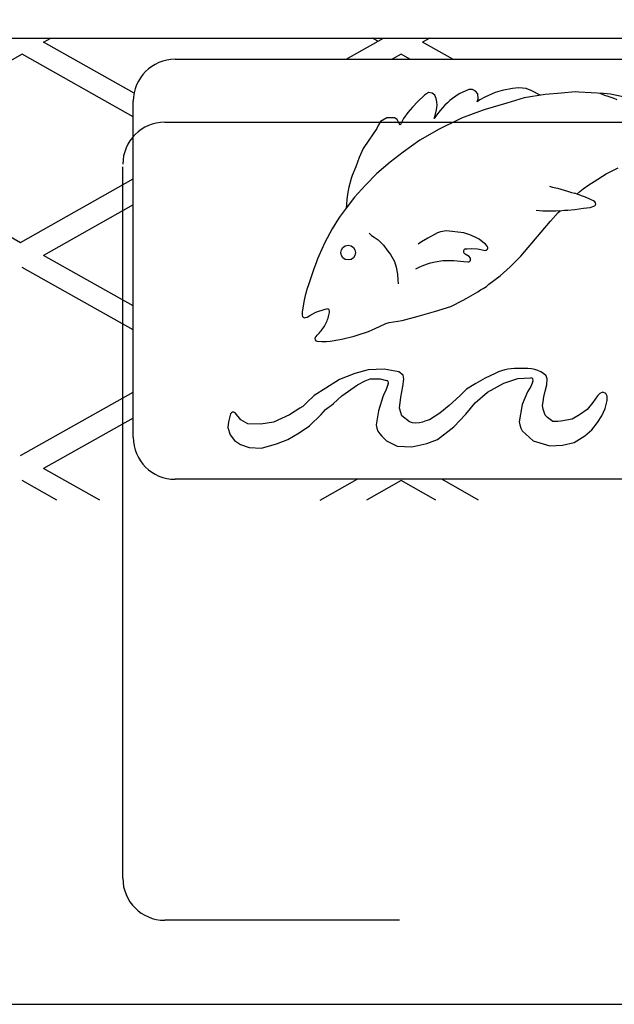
# Model space of a CAD drawing. Header units: feet. Extents: x 0 to 192, y -5 to 30.
# Tile 10 of 21: x 29.343 to 29.593, y 22.426 to 22.841. Entities that reach past the tile are written whole.
import ezdxf

# ---------------------------------------------------------------- set-up
doc = ezdxf.new("R2010")
doc.units = ezdxf.units.FT
doc.header["$MEASUREMENT"] = 0
doc.linetypes.add('F', pattern=[0.15000000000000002, 0.1, -0.05])
doc.linetypes.add('OhDOT_USTN3', pattern=[0.22, 0.165, -0.055])
for name, color, linetype in [('D-HATCH-PATT', 247, 'Continuous'), ('D-TEXT', 9, 'Continuous'), ('PV_X_EOP', 27, 'OhDOT_USTN3')]:
    doc.layers.add(name, color=color, linetype=linetype)

msp = doc.modelspace()

# ---------------------------------------------------------------- hatches: boundary and pattern name
at = {"layer": 'D-HATCH-PATT', "linetype": 'Continuous'}
h = msp.add_hatch(dxfattribs=at)
h.set_pattern_fill('AR-CONC', color=256, scale=0.02125)
h.set_pattern_definition([(49.99999999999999, (-130.7826823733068, 6.369226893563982), (0.1524177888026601, -0.01333482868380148), [0.0159375, -0.1753125]), (355, (-130.7826823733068, 6.369226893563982), (-0.0294846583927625, 0.1598408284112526), [0.01275, -0.14025]), (100.45144446, (-130.7699808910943, 6.368115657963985), (0.1229331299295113, 0.1465059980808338), [0.01354479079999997, -0.1489926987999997]), (46.1842, (-130.7826823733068, 6.41172689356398), (0.2267887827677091, -0.03517284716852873), [0.02390624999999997, -0.2629687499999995]), (96.63563549, (-130.7637833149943, 6.408795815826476), (0.1986156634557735, 0.207000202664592), [0.020317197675, -0.223489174]), (351.1841639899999, (-130.7826823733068, 6.41172689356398), (0.1986156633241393, 0.2070002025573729), [0.019125, -0.2103750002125]), (21, (-130.7614323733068, 6.401101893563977), (0.1268427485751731, -0.08555651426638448), [0.0159375, -0.1753125]), (326, (-130.7614323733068, 6.401101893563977), (0.05170450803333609, 0.1540943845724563), [0.01275, -0.14025]), (71.45144474, (-130.7508621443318, 6.393972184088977), (0.1785472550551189, 0.06853786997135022), [0.013544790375, -0.1489926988]), (37.50000000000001, (-130.7826823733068, 6.369226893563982), (0.002583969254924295, 0.07073994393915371), [0, -0.13855, 0, -0.142375, 0, -0.14078125]), (7.499999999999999, (-130.7826823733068, 6.369226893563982), (0.05590227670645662, 0.08381248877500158), [0, -0.081175, 0, -0.1353625, 0, -0.05365625]), (327.5, (-130.8300698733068, 6.369226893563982), (0.1134372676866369, -0.004792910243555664), [0, -0.053125, 0, -0.16575, 0, -0.2199375]), (317.5, (-130.8513198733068, 6.369226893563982), (0.1239270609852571, 0.02127230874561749), [0, -0.0690625, 0, -0.110075, 0, -0.1561875])])
edge = h.paths.add_edge_path()
edge.add_line((31.69254893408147, 23.25096708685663), (28.29254893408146, 23.25096708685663))
edge.add_line((28.29254893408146, 23.25096708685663), (28.29254893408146, 22.88078686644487))
edge.add_line((28.29254893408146, 22.88078686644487), (28.46889906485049, 22.88078686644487))
edge.add_line((28.46889906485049, 22.88078686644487), (28.4688990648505, 22.89858956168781))
edge.add_arc((28.64516363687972, 22.89858956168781), 0.1762645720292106, 90.48737381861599, 179.999999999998, ccw=False)
edge.add_line((28.64366429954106, 23.0748477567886), (31.33693349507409, 23.0748477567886))
edge.add_arc((31.33767824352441, 22.89633538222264), 0.1785139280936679, 0.7235200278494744, 90.23903494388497, ccw=False)
edge.add_line((31.51617793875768, 22.89858956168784), (31.51617793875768, 22.88078686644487))
edge.add_line((31.51617793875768, 22.88078686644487), (31.69254893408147, 22.88078686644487))
edge.add_line((31.69254893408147, 22.88078686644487), (31.69254893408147, 23.25096708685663))
edge = h.paths.add_edge_path()
edge.add_line((30.62166116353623, 20.87901445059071), (30.62198791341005, 20.6997901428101))
edge.add_line((30.62198791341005, 20.6997901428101), (31.69254893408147, 20.70096708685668))
edge.add_line((31.69254893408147, 20.70096708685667), (31.69254893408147, 21.07366695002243))
edge.add_line((31.69254893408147, 21.07366695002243), (31.51617793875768, 21.07366695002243))
edge.add_line((31.51617793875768, 21.07366695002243), (31.51617793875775, 21.06349292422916))
edge.add_arc((31.3350565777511, 21.06013564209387), 0.1811524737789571, -88.93519295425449, 1.0619182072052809, ccw=False)
edge.add_line((31.3384229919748, 20.87901445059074), (30.62166116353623, 20.87901445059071))
edge = h.paths.add_edge_path()
edge.add_line((29.3637369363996, 20.70096708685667), (29.36369227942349, 20.87901445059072))
edge.add_line((29.36369227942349, 20.87901445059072), (28.65340931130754, 20.87901445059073))
edge.add_arc((28.65003614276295, 21.0601515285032), 0.1811684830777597, 181.0668494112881, 271.06684941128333, ccw=False)
edge.add_line((28.46889906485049, 21.05677835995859), (28.46889906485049, 21.07307534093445))
edge.add_line((28.46889906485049, 21.07307534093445), (28.29254893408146, 21.07307534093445))
edge.add_line((28.29254893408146, 21.07307534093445), (28.29254893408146, 20.70096708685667))
edge.add_line((28.29254893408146, 20.70096708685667), (29.3637369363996, 20.70096708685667))

# ---------------------------------------------------------------- linework, layer by layer
at = {"layer": 'D-HATCH-PATT'}
for centre, start, end in [((29.40816798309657, 22.80643406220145), 90, 180), ((29.40816798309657, 22.66476739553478), 180, 270)]:
    msp.add_arc(centre, 0.01770833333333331, start, end, dxfattribs=at)
at = {"layer": 'D-TEXT'}
for p, q in [((28.69098048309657, 22.83302200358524), (31.29410548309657, 22.83302200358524)), ((29.35266797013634, 22.83131546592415), (29.35570181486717, 22.83302200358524)), ((29.39079588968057, 22.80986851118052), (29.35266797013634, 22.83131546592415)), ((29.48015709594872, 22.82414239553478), (29.49594306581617, 22.83302200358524)), ((29.49362192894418, 22.83171636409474), (29.49130079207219, 22.83302200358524)), ((29.51542858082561, 22.83302200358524), (29.51239473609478, 22.83131546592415)), ((29.52514686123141, 22.82414239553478), (29.51239473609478, 22.83131546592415)), ((29.34363792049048, 22.82623606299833), (29.27280458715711, 22.78639231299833)), ((29.39045964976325, 22.79989884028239), (29.34363792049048, 22.82623606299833)), ((29.40816798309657, 22.82414239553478), (30.57691798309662, 22.82414239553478)), ((29.50336468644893, 22.82623606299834), (29.49964261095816, 22.82414239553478)), ((29.50708676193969, 22.82414239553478), (29.50336468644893, 22.82623606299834)), ((29.51497232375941, 22.81016245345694), (29.51321406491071, 22.80907505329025)), ((29.51648850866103, 22.80982683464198), (29.51497232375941, 22.81016245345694)), ((29.51758707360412, 22.80897372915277), (29.51648850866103, 22.80982683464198)), ((29.53191278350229, 22.81145702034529), (29.52784290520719, 22.80960393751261)), ((29.53351436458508, 22.81134586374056), (29.53191278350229, 22.81145702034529)), ((29.53476329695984, 22.8107524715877), (29.53351436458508, 22.81134586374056)), ((29.53577787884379, 22.80958774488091), (29.53476329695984, 22.8107524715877)), ((29.54302500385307, 22.81014670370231), (29.53861644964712, 22.80817104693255)), ((29.54602404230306, 22.81094246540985), (29.54302500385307, 22.81014670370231)), ((29.5502668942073, 22.81178273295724), (29.54602404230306, 22.81094246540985)), ((29.55165982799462, 22.81193567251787), (29.5502668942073, 22.81178273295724)), ((29.55298451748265, 22.81206571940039), (29.55165982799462, 22.81193567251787)), ((29.55606943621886, 22.81185915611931), (29.55298451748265, 22.81206571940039)), ((29.55844900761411, 22.81084672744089), (29.55606943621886, 22.81185915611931)), ((29.56202673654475, 22.8089790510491), (29.55844900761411, 22.81084672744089)), ((29.57101577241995, 22.80986535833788), (29.56414118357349, 22.80932922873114)), ((29.57681347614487, 22.81034663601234), (29.57101577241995, 22.80986535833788)), ((29.57835702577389, 22.81022195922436), (29.57681347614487, 22.81034663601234)), ((29.58876059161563, 22.80978099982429), (29.57835702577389, 22.81022195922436)), ((29.58721071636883, 22.80984669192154), (29.58914055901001, 22.80902497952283)), ((29.59026050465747, 22.80956766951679), (29.58876059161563, 22.80978099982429)), ((29.39045964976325, 22.66476739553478), (29.39045964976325, 22.80643406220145)), ((29.51045742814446, 22.80638750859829), (29.50824499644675, 22.80398415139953)), ((29.51321406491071, 22.80907505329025), (29.51045742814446, 22.80638750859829)), ((29.51813117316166, 22.80754110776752), (29.51758707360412, 22.80897372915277)), ((29.51839768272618, 22.80621363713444), (29.51813117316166, 22.80754110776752)), ((29.5185085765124, 22.80472908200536), (29.51839768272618, 22.80621363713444)), ((29.52288677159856, 22.80582853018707), (29.521847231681, 22.80481993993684)), ((29.52391460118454, 22.80676921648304), (29.52288677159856, 22.80582853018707)), ((29.52503238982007, 22.80765894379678), (29.52391460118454, 22.80676921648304)), ((29.52784290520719, 22.80960393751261), (29.52503238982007, 22.80765894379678)), ((29.53548965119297, 22.80620238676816), (29.53589381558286, 22.80749010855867)), ((29.53658638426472, 22.80710133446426), (29.53548965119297, 22.80620238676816)), ((29.53589381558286, 22.80749010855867), (29.53577787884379, 22.80958774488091)), ((29.53861644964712, 22.80817104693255), (29.53658638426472, 22.80710133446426)), ((29.5479233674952, 22.80564311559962), (29.53884775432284, 22.80293763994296)), ((29.55528524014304, 22.80786257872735), (29.5479233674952, 22.80564311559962)), ((29.56414118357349, 22.80932922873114), (29.55528524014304, 22.80786257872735)), ((29.58914055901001, 22.80902497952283), (29.59046537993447, 22.8086122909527)), ((29.59162943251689, 22.80945413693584), (29.59026050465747, 22.80956766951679)), ((29.59046537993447, 22.8086122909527), (29.59173066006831, 22.80814589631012)), ((29.59900514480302, 22.80787455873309), (29.59162943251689, 22.80945413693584)), ((29.59173066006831, 22.80814589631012), (29.59301659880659, 22.80770905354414)), ((29.59301659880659, 22.80770905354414), (29.59431442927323, 22.8072538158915)), ((29.50627182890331, 22.80172245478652), (29.50441572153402, 22.7991167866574)), ((29.50824499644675, 22.80398415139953), (29.50627182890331, 22.80172245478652)), ((29.51780153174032, 22.80043111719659), (29.51829446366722, 22.80275857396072)), ((29.51829446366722, 22.80275857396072), (29.5185085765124, 22.80472908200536)), ((29.519789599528, 22.80249904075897), (29.51830574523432, 22.80059380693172)), ((29.521847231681, 22.80481993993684), (29.519789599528, 22.80249904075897)), ((29.53757976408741, 22.80252413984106), (29.52879936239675, 22.79925483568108)), ((29.53884775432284, 22.80293763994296), (29.53757976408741, 22.80252413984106)), ((29.49463090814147, 22.79788049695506), (29.49368263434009, 22.79618022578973)), ((29.49730809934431, 22.7994878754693), (29.49463090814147, 22.79788049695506)), ((29.50051998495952, 22.79947214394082), (29.49730809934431, 22.7994878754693)), ((29.50164916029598, 22.79876906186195), (29.50051998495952, 22.79947214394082)), ((29.50230123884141, 22.79757354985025), (29.50164916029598, 22.79876906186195)), ((29.50299264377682, 22.79637527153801), (29.50230123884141, 22.79757354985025)), ((29.50441572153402, 22.7991167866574), (29.50299264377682, 22.79637527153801)), ((29.51830574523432, 22.80059380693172), (29.51724887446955, 22.79919585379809)), ((29.51724887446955, 22.79919585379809), (29.51780153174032, 22.80043111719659)), ((29.52746392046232, 22.79865565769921), (29.51935228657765, 22.79471175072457)), ((29.52879936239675, 22.79925483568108), (29.52746392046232, 22.79865565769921)), ((29.49309900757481, 22.79496755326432), (29.49127281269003, 22.79227222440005)), ((29.49368263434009, 22.79618022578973), (29.49309900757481, 22.79496755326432)), ((29.51935228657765, 22.79471175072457), (29.51132239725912, 22.79005074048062)), ((29.48972209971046, 22.79003790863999), (29.48739087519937, 22.78657545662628)), ((29.49127281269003, 22.79227222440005), (29.48972209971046, 22.79003790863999)), ((29.51132239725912, 22.79005074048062), (29.50419466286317, 22.78498738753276)), ((29.27280458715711, 22.78639231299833), (29.34292521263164, 22.74694946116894)), ((29.48739087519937, 22.78657545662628), (29.48569781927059, 22.78271460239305)), ((29.50419466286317, 22.78498738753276), (29.49879653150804, 22.78078944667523)), ((29.48569781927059, 22.78271460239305), (29.48427167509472, 22.77880284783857)), ((29.49879653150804, 22.78078944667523), (29.49318392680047, 22.77602369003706)), ((29.48427167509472, 22.77880284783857), (29.48280333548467, 22.77520841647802)), ((29.58986473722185, 22.77579771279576), (29.5915501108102, 22.77671787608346)), ((29.5915501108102, 22.77671787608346), (29.59492249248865, 22.778329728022)), ((29.34292521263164, 22.74694946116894), (29.39045964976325, 22.77368758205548)), ((29.48232282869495, 22.77387050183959), (29.48130112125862, 22.77022787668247)), ((29.48280333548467, 22.77520841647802), (29.48232282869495, 22.77387050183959)), ((29.49318392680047, 22.77602369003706), (29.48833316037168, 22.77101417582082)), ((29.58254325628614, 22.77116402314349), (29.58483411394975, 22.7725766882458)), ((29.58483411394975, 22.7725766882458), (29.58986473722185, 22.77579771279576)), ((29.48130112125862, 22.77022787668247), (29.48092730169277, 22.76805640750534)), ((29.48833316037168, 22.77101417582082), (29.48375096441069, 22.76604793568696)), ((29.56590407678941, 22.7706781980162), (29.56724450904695, 22.77029308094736)), ((29.56724450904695, 22.77029308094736), (29.56924449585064, 22.76982736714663)), ((29.56924449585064, 22.76982736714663), (29.5734578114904, 22.7685323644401)), ((29.5734578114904, 22.7685323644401), (29.5751469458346, 22.76802452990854)), ((29.57747914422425, 22.76732894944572), (29.57865999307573, 22.7683491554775)), ((29.57865999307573, 22.7683491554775), (29.58008261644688, 22.76952812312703)), ((29.58008261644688, 22.76952812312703), (29.58254325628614, 22.77116402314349)), ((29.48375096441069, 22.76604793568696), (29.48022999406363, 22.76143805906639)), ((29.48053251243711, 22.76515071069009), (29.48033506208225, 22.76284864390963)), ((29.48092730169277, 22.76805640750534), (29.48053251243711, 22.76515071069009)), ((29.5751469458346, 22.76802452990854), (29.57643561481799, 22.76764536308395)), ((29.57807082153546, 22.76714954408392), (29.57643561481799, 22.76764536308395)), ((29.57988014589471, 22.76648712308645), (29.57807082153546, 22.76714954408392)), ((29.58114800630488, 22.76602441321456), (29.57988014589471, 22.76648712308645)), ((29.58324142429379, 22.76503142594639), (29.58114800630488, 22.76602441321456)), ((29.58446295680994, 22.7644525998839), (29.58324142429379, 22.76503142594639)), ((29.58499848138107, 22.76404403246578), (29.58446295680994, 22.7644525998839)), ((29.39045964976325, 22.76272697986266), (29.35266797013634, 22.74146916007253)), ((29.48022999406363, 22.76143805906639), (29.47723562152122, 22.75746747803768)), ((29.48033506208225, 22.76284864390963), (29.48022999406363, 22.76143805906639)), ((29.56166550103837, 22.76022219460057), (29.56033736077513, 22.76036129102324)), ((29.56312070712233, 22.76012718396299), (29.56166550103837, 22.76022219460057)), ((29.56447973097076, 22.76009390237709), (29.56312070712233, 22.76012718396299)), ((29.56585290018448, 22.7600782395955), (29.56447973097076, 22.76009390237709)), ((29.56720673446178, 22.76007425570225), (29.56585290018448, 22.7600782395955)), ((29.56857417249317, 22.76007269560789), (29.56720673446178, 22.76007425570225)), ((29.57022064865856, 22.76026835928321), (29.56857417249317, 22.76007269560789)), ((29.56962320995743, 22.75950190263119), (29.57041412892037, 22.76028991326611)), ((29.57022064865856, 22.76026835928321), (29.57228724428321, 22.76049858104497)), ((29.57228724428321, 22.76049858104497), (29.57362256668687, 22.76056253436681)), ((29.57362256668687, 22.76056253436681), (29.57662675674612, 22.76085421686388)), ((29.57662675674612, 22.76085421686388), (29.58033057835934, 22.761314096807)), ((29.58033057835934, 22.761314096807), (29.58313467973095, 22.76168146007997)), ((29.58313467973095, 22.76168146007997), (29.58468498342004, 22.76218966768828)), ((29.47723562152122, 22.75746747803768), (29.47423768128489, 22.75270102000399)), ((29.56238639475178, 22.75121466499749), (29.56632374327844, 22.7558488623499)), ((29.56634361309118, 22.7558488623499), (29.56962320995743, 22.75950190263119)), ((29.47423768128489, 22.75270102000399), (29.47125885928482, 22.74690097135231)), ((29.52237171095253, 22.75188624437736), (29.52002925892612, 22.75138595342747)), ((29.5298234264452, 22.75102257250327), (29.52237171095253, 22.75188624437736)), ((29.48984498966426, 22.75081358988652), (29.49093508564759, 22.7499168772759)), ((29.49093508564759, 22.7499168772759), (29.49206974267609, 22.74920720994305)), ((29.49206974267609, 22.74920720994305), (29.49374592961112, 22.74801726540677)), ((29.49374592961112, 22.74801726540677), (29.49597984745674, 22.74580502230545)), ((29.51458089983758, 22.74878689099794), (29.51193345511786, 22.74715782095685)), ((29.51745959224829, 22.75031666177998), (29.51458089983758, 22.74878689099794)), ((29.51877421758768, 22.7509358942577), (29.51745959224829, 22.75031666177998)), ((29.52002925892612, 22.75138595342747), (29.51877421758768, 22.7509358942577)), ((29.53240648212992, 22.75018323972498), (29.5298234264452, 22.75102257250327)), ((29.53453386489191, 22.74919949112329), (29.53240648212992, 22.75018323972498)), ((29.53624548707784, 22.74830286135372), (29.53453386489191, 22.74919949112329)), ((29.53785837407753, 22.74706826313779), (29.53624548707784, 22.74830286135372)), ((29.55848883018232, 22.74656826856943), (29.56238639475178, 22.75121466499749)), ((29.47125885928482, 22.74690097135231), (29.46864741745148, 22.74128687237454)), ((29.49597984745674, 22.74580502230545), (29.49783796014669, 22.74330822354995)), ((29.51193345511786, 22.74715782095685), (29.5106010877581, 22.74620633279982)), ((29.53056863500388, 22.74418230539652), (29.53126152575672, 22.74427651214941)), ((29.53126152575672, 22.74427651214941), (29.53305871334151, 22.74442553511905)), ((29.53305871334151, 22.74442553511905), (29.53554931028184, 22.74422372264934)), ((29.53554931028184, 22.74422372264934), (29.53824618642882, 22.74363117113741)), ((29.53894770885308, 22.74621244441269), (29.53785837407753, 22.74706826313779)), ((29.53824618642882, 22.74363117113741), (29.53877980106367, 22.74358551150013)), ((29.53968715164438, 22.74532370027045), (29.53894770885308, 22.74621244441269)), ((29.55388241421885, 22.74120280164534), (29.55848883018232, 22.74656826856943)), ((29.39045964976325, 22.72021134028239), (29.35266797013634, 22.74146916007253)), ((29.46812401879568, 22.74002660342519), (29.46764853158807, 22.73872734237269)), ((29.46864741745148, 22.74128687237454), (29.46812401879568, 22.74002660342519)), ((29.49783796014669, 22.74330822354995), (29.49892388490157, 22.74177738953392)), ((29.49892388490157, 22.74177738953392), (29.50051875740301, 22.73892102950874)), ((29.5177394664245, 22.73877400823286), (29.52100059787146, 22.73927197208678)), ((29.52100059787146, 22.73927197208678), (29.52554231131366, 22.73934512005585)), ((29.52554231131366, 22.73934512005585), (29.52978238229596, 22.73886736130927)), ((29.53039644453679, 22.7419910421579), (29.53000913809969, 22.74233249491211)), ((29.53201655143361, 22.74098970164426), (29.53039644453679, 22.7419910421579)), ((29.53243422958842, 22.74050116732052), (29.53201655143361, 22.74098970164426)), ((29.54931442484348, 22.7366922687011), (29.55388241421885, 22.74120280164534)), ((29.39045964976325, 22.71005253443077), (29.34363792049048, 22.73638975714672)), ((29.46658826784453, 22.73583214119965), (29.46455653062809, 22.72989992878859)), ((29.46714214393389, 22.73725535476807), (29.46658826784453, 22.73583214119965)), ((29.46764853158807, 22.73872734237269), (29.46714214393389, 22.73725535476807)), ((29.50051875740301, 22.73892102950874), (29.50128244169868, 22.73654754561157)), ((29.50128244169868, 22.73654754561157), (29.50186236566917, 22.73360953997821)), ((29.50960260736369, 22.73579462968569), (29.51102525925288, 22.73649235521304)), ((29.51102525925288, 22.73649235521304), (29.51224953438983, 22.73709771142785)), ((29.51224953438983, 22.73709771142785), (29.51449695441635, 22.7378725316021)), ((29.51449695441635, 22.7378725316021), (29.51572873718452, 22.73839289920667)), ((29.51572873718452, 22.73839289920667), (29.5177394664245, 22.73877400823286)), ((29.52978238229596, 22.73886736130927), (29.53155683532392, 22.73875051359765)), ((29.54517968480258, 22.73279371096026), (29.54931442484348, 22.7366922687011)), ((29.50186236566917, 22.73360953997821), (29.50193233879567, 22.73113796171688)), ((29.50193233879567, 22.73113796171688), (29.50210594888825, 22.72948216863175)), ((29.54039057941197, 22.72930578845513), (29.54517968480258, 22.73279371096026)), ((29.46369747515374, 22.72726374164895), (29.46329504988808, 22.72596016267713)), ((29.4641320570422, 22.72861726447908), (29.46369747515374, 22.72726374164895)), ((29.46455653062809, 22.72989992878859), (29.4641320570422, 22.72861726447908)), ((29.53571318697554, 22.72608260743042), (29.53685133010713, 22.72691228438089)), ((29.53685133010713, 22.72691228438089), (29.53802955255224, 22.72754619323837)), ((29.53802955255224, 22.72754619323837), (29.53940341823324, 22.72838525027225)), ((29.53940341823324, 22.72838525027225), (29.54039057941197, 22.72930578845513)), ((29.46266786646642, 22.72330031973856), (29.46236411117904, 22.72189660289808)), ((29.46294195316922, 22.72461568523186), (29.46266786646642, 22.72330031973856)), ((29.46329504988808, 22.72596016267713), (29.46294195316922, 22.72461568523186)), ((29.52946940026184, 22.72255274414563), (29.53079036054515, 22.72327022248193)), ((29.53079036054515, 22.72327022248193), (29.53571318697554, 22.72608260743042)), ((29.46236411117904, 22.72189660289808), (29.46167079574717, 22.71750287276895)), ((29.46868674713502, 22.71796583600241), (29.47003601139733, 22.71842610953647)), ((29.47003601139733, 22.71842610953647), (29.47139868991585, 22.71880459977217)), ((29.47139868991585, 22.71880459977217), (29.4720028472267, 22.71891015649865)), ((29.5175210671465, 22.71778443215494), (29.52432191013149, 22.71993038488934)), ((29.52432191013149, 22.71993038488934), (29.52946940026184, 22.72255274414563)), ((29.46167079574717, 22.71750287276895), (29.46167736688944, 22.71624324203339)), ((29.46308727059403, 22.71524468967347), (29.46377975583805, 22.71548429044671)), ((29.46377975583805, 22.71548429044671), (29.46492790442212, 22.71617221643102)), ((29.46492790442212, 22.71617221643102), (29.46613753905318, 22.71677500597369)), ((29.46613753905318, 22.71677500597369), (29.46740016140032, 22.71747458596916)), ((29.46740016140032, 22.71747458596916), (29.46868674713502, 22.71796583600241)), ((29.50386161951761, 22.71406822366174), (29.51063254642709, 22.71577401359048)), ((29.51063254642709, 22.71577401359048), (29.5175210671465, 22.71778443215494)), ((29.48967119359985, 22.70937203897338), (29.494301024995, 22.7114203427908)), ((29.494301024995, 22.7114203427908), (29.49695664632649, 22.71279620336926)), ((29.49695664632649, 22.71279620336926), (29.49836324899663, 22.71311556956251)), ((29.49836324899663, 22.71311556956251), (29.50386161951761, 22.71406822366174)), ((29.47341307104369, 22.70532270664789), (29.47747223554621, 22.70601819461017)), ((29.47747223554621, 22.70601819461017), (29.47894743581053, 22.70629144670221)), ((29.47894743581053, 22.70629144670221), (29.48362098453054, 22.70742922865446)), ((29.48362098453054, 22.70742922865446), (29.48491075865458, 22.7077624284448)), ((29.48491075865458, 22.7077624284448), (29.48967119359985, 22.70937203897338)), ((29.46795389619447, 22.7053088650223), (29.46996398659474, 22.70514858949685)), ((29.46996398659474, 22.70514858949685), (29.47185471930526, 22.70513506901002)), ((29.47185471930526, 22.70513506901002), (29.47341307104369, 22.70532270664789)), ((29.49618631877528, 22.6935454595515), (29.4894172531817, 22.69322979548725)), ((29.50243920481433, 22.69238953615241), (29.49618631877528, 22.6935454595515)), ((29.54977568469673, 22.69368862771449), (29.54838502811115, 22.69344977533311)), ((29.55117458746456, 22.69375305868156), (29.54977568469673, 22.69368862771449)), ((29.55258651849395, 22.69375612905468), (29.55117458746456, 22.69375305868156)), ((29.55405589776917, 22.69372729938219), (29.55258651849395, 22.69375612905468)), ((29.55543870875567, 22.69374247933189), (29.55405589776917, 22.69372729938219)), ((29.55683167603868, 22.69375513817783), (29.55543870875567, 22.69374247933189)), ((29.55831787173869, 22.69361922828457), (29.55683167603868, 22.69375513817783)), ((29.55971942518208, 22.69332156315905), (29.55831787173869, 22.69361922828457)), ((29.48384050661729, 22.6916050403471), (29.47744466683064, 22.68909168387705)), ((29.4894172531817, 22.69322979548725), (29.48384050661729, 22.6916050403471)), ((29.48820326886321, 22.68852261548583), (29.49033700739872, 22.68937869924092)), ((29.49033700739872, 22.68937869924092), (29.49458278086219, 22.6893864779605)), ((29.49458278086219, 22.6893864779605), (29.49720226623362, 22.68875359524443)), ((29.50419974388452, 22.690979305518), (29.50243920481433, 22.69238953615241)), ((29.50457743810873, 22.68933483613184), (29.50419974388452, 22.690979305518)), ((29.53887807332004, 22.68968917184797), (29.53482584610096, 22.68751121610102)), ((29.54309118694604, 22.69169601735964), (29.53887807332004, 22.68968917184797)), ((29.54445315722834, 22.69238298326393), (29.54309118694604, 22.69169601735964)), ((29.54574162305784, 22.69282709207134), (29.54445315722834, 22.69238298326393)), ((29.54706900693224, 22.69315508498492), (29.54574162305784, 22.69282709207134)), ((29.54662645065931, 22.68760807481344), (29.55256496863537, 22.68952354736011)), ((29.54838502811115, 22.69344977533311), (29.54706900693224, 22.69315508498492)), ((29.55256496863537, 22.68952354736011), (29.55790828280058, 22.68981559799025)), ((29.56104326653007, 22.69290222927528), (29.55971942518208, 22.69332156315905)), ((29.56229348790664, 22.69240510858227), (29.56104326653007, 22.69290222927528)), ((29.56345786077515, 22.69171040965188), (29.56229348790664, 22.69240510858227)), ((29.56450037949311, 22.69073515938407), (29.56345786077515, 22.69171040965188)), ((29.56498005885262, 22.68936775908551), (29.56450037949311, 22.69073515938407)), ((29.56474815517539, 22.68686426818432), (29.56498005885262, 22.68936775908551)), ((29.47166945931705, 22.68555421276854), (29.46677627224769, 22.68242227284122)), ((29.47744466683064, 22.68909168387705), (29.47166945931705, 22.68555421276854)), ((29.47841713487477, 22.68226957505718), (29.48496202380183, 22.68695019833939)), ((29.48496202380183, 22.68695019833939), (29.48820326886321, 22.68852261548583)), ((29.49741145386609, 22.6858271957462), (29.49694309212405, 22.68454862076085)), ((29.49795473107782, 22.687367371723), (29.49741145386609, 22.6858271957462)), ((29.50326647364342, 22.68175853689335), (29.50413892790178, 22.68619479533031)), ((29.50413892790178, 22.68619479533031), (29.50457743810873, 22.68933483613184)), ((29.53482584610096, 22.68751121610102), (29.53100573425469, 22.68504635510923)), ((29.53979902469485, 22.68385826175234), (29.54662645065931, 22.68760807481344)), ((29.55802423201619, 22.68625125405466), (29.55736190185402, 22.68509908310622)), ((29.55893856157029, 22.6883262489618), (29.55802423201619, 22.68625125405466)), ((29.56410055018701, 22.68427093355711), (29.56474815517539, 22.68686426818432)), ((29.34292521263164, 22.65710315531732), (29.39045964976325, 22.68384127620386)), ((29.46677627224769, 22.68242227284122), (29.46348659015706, 22.67924750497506)), ((29.47488605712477, 22.67900779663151), (29.47841713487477, 22.68226957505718)), ((29.49562797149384, 22.68180681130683), (29.49377981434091, 22.67599561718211)), ((29.49621019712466, 22.68317353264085), (29.49562797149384, 22.68180681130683)), ((29.49694309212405, 22.68454862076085), (29.49621019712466, 22.68317353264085)), ((29.50262678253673, 22.67698908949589), (29.50326647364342, 22.68175853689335)), ((29.52816142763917, 22.68230551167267), (29.52362912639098, 22.67816602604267)), ((29.53100573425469, 22.68504635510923), (29.52816142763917, 22.68230551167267)), ((29.53457467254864, 22.67935552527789), (29.53979902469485, 22.68385826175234)), ((29.55663589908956, 22.68390434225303), (29.55447464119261, 22.67863007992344)), ((29.55736190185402, 22.68509908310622), (29.55663589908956, 22.68390434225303)), ((29.56322418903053, 22.67978974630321), (29.56354557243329, 22.68177603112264)), ((29.56354557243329, 22.68177603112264), (29.56410055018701, 22.68427093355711)), ((29.58622461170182, 22.68227783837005), (29.58415881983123, 22.67938791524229)), ((29.58709506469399, 22.68330286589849), (29.58622461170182, 22.68227783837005)), ((29.58840154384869, 22.68377930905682), (29.58709506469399, 22.68330286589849)), ((29.58963818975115, 22.68324309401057), (29.58840154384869, 22.68377930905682)), ((29.59026410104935, 22.68206129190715), (29.58963818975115, 22.68324309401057)), ((29.59021559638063, 22.68029492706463), (29.59026410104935, 22.68206129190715)), ((29.46066212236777, 22.67709501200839), (29.45631478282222, 22.67418929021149)), ((29.4618803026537, 22.67780182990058), (29.46066212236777, 22.67709501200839)), ((29.46348659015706, 22.67924750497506), (29.4618803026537, 22.67780182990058)), ((29.47151492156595, 22.67648760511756), (29.47267463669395, 22.67735994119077)), ((29.47267463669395, 22.67735994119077), (29.47387116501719, 22.67813413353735)), ((29.47387116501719, 22.67813413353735), (29.47488605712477, 22.67900779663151)), ((29.50366445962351, 22.673854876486), (29.50262678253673, 22.67698908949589)), ((29.52362912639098, 22.67816602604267), (29.51967289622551, 22.67495300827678)), ((29.53060076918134, 22.67447008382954), (29.53457467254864, 22.67935552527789)), ((29.55447464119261, 22.67863007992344), (29.55319880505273, 22.67134271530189)), ((29.56300144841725, 22.67818457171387), (29.56322418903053, 22.67978974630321)), ((29.5632158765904, 22.67660291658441), (29.56300144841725, 22.67818457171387)), ((29.58415881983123, 22.67938791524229), (29.58186583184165, 22.67652571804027)), ((29.58939783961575, 22.67686541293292), (29.59021559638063, 22.68029492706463)), ((29.39045964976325, 22.67288067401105), (29.35266797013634, 22.65162285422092)), ((29.4315085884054, 22.67466172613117), (29.43056532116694, 22.6712788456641)), ((29.43576679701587, 22.67212279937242), (29.4333518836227, 22.67505219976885)), ((29.45631478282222, 22.67418929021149), (29.449509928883, 22.67108551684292)), ((29.46478389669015, 22.66961159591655), (29.46969302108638, 22.67443183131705)), ((29.46969302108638, 22.67443183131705), (29.47064238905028, 22.67544386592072)), ((29.47064238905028, 22.67544386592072), (29.47151492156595, 22.67648760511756)), ((29.49377981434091, 22.67599561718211), (29.49291935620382, 22.66997528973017)), ((29.50687819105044, 22.6712648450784), (29.50366445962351, 22.673854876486)), ((29.51967289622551, 22.67495300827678), (29.51529383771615, 22.67207402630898)), ((29.52553986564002, 22.66911796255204), (29.53060076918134, 22.67447008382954)), ((29.56361836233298, 22.67533620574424), (29.5632158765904, 22.67660291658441)), ((29.56412570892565, 22.67409887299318), (29.56361836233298, 22.67533620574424)), ((29.56503962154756, 22.67307600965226), (29.56412570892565, 22.67409887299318)), ((29.56619770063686, 22.67222805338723), (29.56503962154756, 22.67307600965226)), ((29.57851399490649, 22.67421935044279), (29.57550423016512, 22.6724732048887)), ((29.58186583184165, 22.67652571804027), (29.57851399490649, 22.67421935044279)), ((29.58623878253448, 22.6710107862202), (29.58806425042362, 22.67377720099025)), ((29.58806425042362, 22.67377720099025), (29.58939783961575, 22.67686541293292)), ((29.43056532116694, 22.6712788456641), (29.4303016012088, 22.66894884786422)), ((29.4303016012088, 22.66894884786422), (29.43125736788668, 22.6658810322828)), ((29.43869020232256, 22.67050750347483), (29.43576679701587, 22.67212279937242)), ((29.44417512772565, 22.67034851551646), (29.43869020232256, 22.67050750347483)), ((29.449509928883, 22.67108551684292), (29.44417512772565, 22.67034851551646)), ((29.46040511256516, 22.66660317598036), (29.46478389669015, 22.66961159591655)), ((29.49291935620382, 22.66997528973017), (29.49312734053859, 22.66863095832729)), ((29.49312734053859, 22.66863095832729), (29.49357661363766, 22.66734987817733)), ((29.50814798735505, 22.67085211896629), (29.50687819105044, 22.6712648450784)), ((29.50951912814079, 22.67074437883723), (29.50814798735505, 22.67085211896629)), ((29.51109485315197, 22.6709070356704), (29.50951912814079, 22.67074437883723)), ((29.51242522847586, 22.67118160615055), (29.51109485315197, 22.6709070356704)), ((29.5138539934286, 22.67167431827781), (29.51242522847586, 22.67118160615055)), ((29.51529383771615, 22.67207402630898), (29.5138539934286, 22.67167431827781)), ((29.51877274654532, 22.66387679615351), (29.52553986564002, 22.66911796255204)), ((29.55319880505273, 22.67134271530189), (29.55337689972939, 22.66996611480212)), ((29.55337689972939, 22.66996611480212), (29.55378586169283, 22.6686811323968)), ((29.55378586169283, 22.6686811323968), (29.5544713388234, 22.66743111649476)), ((29.56731246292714, 22.6714479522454), (29.56619770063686, 22.67222805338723)), ((29.56942189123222, 22.67141815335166), (29.56731246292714, 22.6714479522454)), ((29.57074418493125, 22.67154346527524), (29.56942189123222, 22.67141815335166)), ((29.57550423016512, 22.6724732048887), (29.57074418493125, 22.67154346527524)), ((29.58374786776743, 22.66794409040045), (29.58623878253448, 22.6710107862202)), ((29.43125736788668, 22.6658810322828), (29.43314282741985, 22.66344302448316)), ((29.4555666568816, 22.66380789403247), (29.46040511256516, 22.66660317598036)), ((29.49357661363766, 22.66734987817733), (29.49434944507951, 22.66625237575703)), ((29.49434944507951, 22.66625237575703), (29.49521302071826, 22.66521519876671)), ((29.49521302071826, 22.66521519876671), (29.49620093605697, 22.66424968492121)), ((29.5544713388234, 22.66743111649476), (29.55903548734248, 22.66322001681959)), ((29.57634410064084, 22.66259335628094), (29.58082171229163, 22.66545202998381)), ((29.58082171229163, 22.66545202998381), (29.58374786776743, 22.66794409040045)), ((29.43314282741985, 22.66344302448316), (29.43568512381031, 22.66173754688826)), ((29.43568512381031, 22.66173754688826), (29.43926404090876, 22.66045420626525)), ((29.43926404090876, 22.66045420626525), (29.44453875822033, 22.66023315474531)), ((29.44453875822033, 22.66023315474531), (29.45080812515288, 22.66202921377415)), ((29.45080812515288, 22.66202921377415), (29.4555666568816, 22.66380789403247)), ((29.49620093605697, 22.66424968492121), (29.49728441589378, 22.66331729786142)), ((29.49728441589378, 22.66331729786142), (29.50171373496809, 22.66108940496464)), ((29.50171373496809, 22.66108940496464), (29.5079637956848, 22.66072284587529)), ((29.5079637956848, 22.66072284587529), (29.51423338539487, 22.66210349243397)), ((29.51423338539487, 22.66210349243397), (29.51877274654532, 22.66387679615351)), ((29.55903548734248, 22.66322001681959), (29.56601970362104, 22.66115029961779)), ((29.56601970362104, 22.66115029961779), (29.5714426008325, 22.66150582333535)), ((29.5714426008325, 22.66150582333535), (29.57634410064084, 22.66259335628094)), ((29.37634214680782, 22.6383061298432), (29.35266797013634, 22.65162285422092)), ((29.35828204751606, 22.6383061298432), (29.34363792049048, 22.6465434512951)), ((30.57691798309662, 22.64705906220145), (29.40816798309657, 22.64705906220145)), ((29.46923504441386, 22.6383061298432), (29.48479581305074, 22.64705906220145)), ((29.50336468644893, 22.6465434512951), (29.4887205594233, 22.6383061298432)), ((29.5180088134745, 22.6383061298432), (29.50336468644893, 22.6465434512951)), ((29.53606891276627, 22.6383061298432), (29.52050814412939, 22.64705906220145)), ((28.69098048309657, 22.42573033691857), (31.29410548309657, 22.42573033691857))]:
    msp.add_line(p, q, dxfattribs=at)
msp.add_circle((29.48105747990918, 22.74265609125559), 0.003104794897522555, dxfattribs=at)
for centre, start, end in [((29.58435401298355, 22.76319930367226), 288.1497464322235, 52.65892664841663), ((29.53071177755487, 22.74312949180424), 97.74256799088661, 228.6003164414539), ((29.53887038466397, 22.74464414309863), 265.109302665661, 39.7607483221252), ((29.53162664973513, 22.73981071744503), 266.2325128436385, 40.52917607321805), ((29.47218571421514, 22.71786351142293), 335.2842686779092, 99.91052784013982), ((29.46273985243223, 22.71624878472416), 180.2988933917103, 289.0856850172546), ((29.46803834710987, 22.70636800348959), 151.6967796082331, 265.4411384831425), ((29.55796626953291, 22.68875468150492), 336.2197033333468, 93.12851439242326), ((29.49695273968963, 22.68772081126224), 340.5703632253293, 76.4173067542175), ((29.43253204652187, 22.67437634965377), 39.50118848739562, 164.4196414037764)]:
    msp.add_arc(centre, 0.0010625, start, end, dxfattribs=at)
msp.add_spline([(29.4671028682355, 22.70687177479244), (29.47038436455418, 22.7106450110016), (29.47256949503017, 22.71506677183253), (29.47315088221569, 22.71741926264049)], degree=3, dxfattribs=at)
at = {"layer": 'PV_X_EOP', "linetype": 'F', "ltscale": 3}
msp.add_lwpolyline([(28.71491682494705, 22.83302200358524), (29.99254298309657, 22.83302200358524)], dxfattribs=at)
msp.add_lwpolyline([(29.95269925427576, 22.79760533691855, -0.4142132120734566), (29.97040756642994, 22.77989700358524), (29.97040756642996, 22.47885533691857, -0.4142135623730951), (29.95269923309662, 22.46114700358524), (29.40374089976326, 22.46114700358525, -0.4142135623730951), (29.38603256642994, 22.47885533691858), (29.38603256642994, 22.77989700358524, -0.4142135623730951), (29.40374089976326, 22.79760533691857), (29.95236539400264, 22.79760533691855)], format="xyb", dxfattribs=at)

doc.saveas('drawing.dxf')
